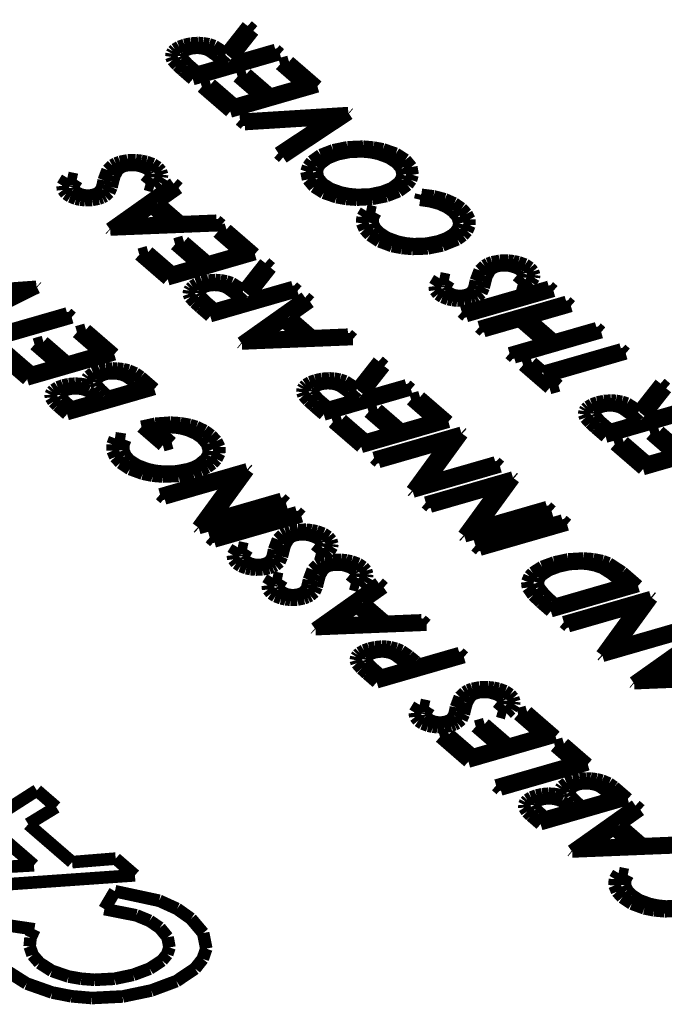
# Model space of a CAD drawing. Header units: inches. Extents: x -28 to 813, y -36 to 558.
# Tile 70 of 93: x 536 to 549, y 391 to 410. Entities that reach past the tile are written whole.
import ezdxf

# ---------------------------------------------------------------- set-up
doc = ezdxf.new("R2010")
doc.units = ezdxf.units.IN

# ---------------------------------------------------------------- blocks, each defined once
blk = doc.blocks.new('N2605-04170', base_point=(241.817, 273.081))
at = {"color": 3, "linetype": 'Continuous', "const_width": 0.25}
for points in [[(540.545, 409.949), (540.113, 409.4)], [(540.224, 409.304), (540.656, 409.853)], [(540.656, 409.853), (540.545, 409.949)], [(539.099, 409.482), (539.06, 409.443)], [(539.183, 409.533), (539.099, 409.482)], [(539.289, 409.572), (539.183, 409.533)], [(539.25, 409.421), (539.302, 409.463)], [(539.42, 409.6), (539.289, 409.572)], [(539.302, 409.463), (539.379, 409.494)], [(539.379, 409.494), (539.448, 409.509)], [(539.561, 409.61), (539.42, 409.6)], [(539.448, 409.509), (539.522, 409.515)], [(539.522, 409.515), (539.572, 409.514)], [(539.655, 409.605), (539.561, 409.61)], [(539.572, 409.514), (539.638, 409.508)], [(539.638, 409.508), (539.718, 409.488)], [(539.774, 409.584), (539.655, 409.605)], [(539.718, 409.488), (539.785, 409.458)], [(539.88, 409.549), (539.774, 409.584)], [(539.785, 409.458), (539.939, 409.349)], [(540.113, 409.4), (539.88, 409.549)], [(541.097, 409.471), (540.297, 409.241)], [(541.186, 409.394), (541.097, 409.471)], [(539.036, 409.4), (539.027, 409.335)], [(539.027, 409.335), (539.051, 409.27)], [(539.06, 409.443), (539.036, 409.4)], [(539.051, 409.27), (539.144, 409.167)], [(539.224, 409.346), (539.23, 409.39)], [(539.241, 409.303), (539.224, 409.346)], [(539.23, 409.39), (539.25, 409.421)], [(539.355, 409.185), (539.241, 409.303)], [(539.454, 408.894), (541.186, 409.394)], [(539.939, 409.349), (540.119, 409.189)], [(540.297, 409.241), (540.224, 409.304)], [(539.144, 409.167), (539.254, 409.067)], [(539.254, 409.067), (539.454, 408.894)], [(539.542, 409.023), (539.355, 409.185)], [(540.119, 409.189), (539.542, 409.023)], [(541.366, 409.238), (541.188, 409.187)], [(541.188, 409.187), (541.662, 408.776)], [(541.93, 408.75), (541.366, 409.238)], [(540.522, 408.995), (540.344, 408.943)], [(540.344, 408.943), (540.819, 408.533)], [(540.996, 408.584), (540.522, 408.995)], [(539.811, 408.79), (539.634, 408.738)], [(539.634, 408.738), (540.198, 408.25)], [(540.286, 408.379), (539.811, 408.79)], [(540.198, 408.25), (541.93, 408.75)], [(541.662, 408.776), (540.996, 408.584)], [(540.819, 408.533), (540.286, 408.379)], [(542.545, 408.217), (540.39, 408.083)], [(540.39, 408.083), (540.486, 408)], [(540.486, 408), (542.185, 408.105)], [(542.185, 408.105), (541.153, 407.423)], [(541.249, 407.339), (542.558, 408.206)], [(542.558, 408.206), (542.545, 408.217)], [(542.529, 407.537), (542.243, 407.478)], [(542.837, 407.55), (542.529, 407.537)], [(543.04, 407.533), (542.837, 407.55)], [(543.234, 407.497), (543.04, 407.533)], [(543.488, 407.409), (543.234, 407.497)], [(541.153, 407.423), (541.249, 407.339)], [(541.996, 407.383), (541.818, 407.255)], [(541.993, 407.217), (542.133, 407.322)], [(542.243, 407.478), (541.996, 407.383)], [(542.133, 407.322), (542.332, 407.4)], [(542.332, 407.4), (542.568, 407.448)], [(542.568, 407.448), (542.821, 407.457)], [(542.821, 407.457), (542.988, 407.442)], [(542.988, 407.442), (543.144, 407.409)], [(543.144, 407.409), (543.349, 407.334)], [(543.349, 407.334), (543.504, 407.233)], [(543.678, 407.287), (543.488, 407.409)], [(537.854, 407.177), (537.76, 407.085)], [(537.923, 407.216), (537.854, 407.177)], [(538.007, 407.247), (537.923, 407.216)], [(537.96, 407.089), (538.014, 407.134)], [(538.159, 407.277), (538.007, 407.247)], [(538.014, 407.134), (538.051, 407.153)], [(538.051, 407.153), (538.094, 407.169)], [(538.094, 407.169), (538.143, 407.18)], [(538.143, 407.18), (538.195, 407.187)], [(538.322, 407.28), (538.159, 407.277)], [(538.195, 407.187), (538.303, 407.187)], [(538.303, 407.187), (538.372, 407.178)], [(538.429, 407.268), (538.322, 407.28)], [(538.372, 407.178), (538.493, 407.139)], [(538.53, 407.248), (538.429, 407.268)], [(538.493, 407.139), (538.543, 407.114)], [(538.662, 407.2), (538.53, 407.248)], [(538.543, 407.114), (538.583, 407.084)], [(538.761, 407.135), (538.662, 407.2)], [(538.82, 407.067), (538.761, 407.135)], [(541.747, 407.157), (541.714, 407.054)], [(541.818, 407.255), (541.747, 407.157)], [(541.917, 407.053), (541.938, 407.137)], [(541.938, 407.137), (541.993, 407.217)], [(543.504, 407.233), (543.6, 407.117)], [(543.6, 407.117), (543.625, 406.992)], [(543.796, 407.145), (543.678, 407.287)], [(543.823, 406.991), (543.796, 407.145)], [(536.961, 406.93), (536.865, 406.773)], [(537.148, 406.891), (536.961, 406.93)], [(537.76, 407.085), (537.683, 406.882)], [(537.864, 406.853), (537.896, 406.972)], [(537.896, 406.972), (537.96, 407.089)], [(538.623, 406.944), (538.514, 406.81)], [(538.583, 407.084), (538.613, 407.051)], [(538.613, 407.051), (538.629, 407.016)], [(538.629, 407.016), (538.623, 406.944)], [(538.779, 406.85), (538.836, 406.944)], [(538.842, 406.994), (538.82, 407.067)], [(538.836, 406.944), (538.842, 406.994)], [(541.714, 407.054), (541.745, 406.899)], [(541.943, 406.927), (541.917, 407.053)], [(542.038, 406.81), (541.943, 406.927)], [(543.601, 406.909), (543.548, 406.83)], [(543.625, 406.992), (543.601, 406.909)], [(543.79, 406.889), (543.823, 406.991)], [(536.865, 406.773), (536.874, 406.691)], [(537.072, 406.745), (537.076, 406.775)], [(537.086, 406.699), (537.072, 406.745)], [(537.076, 406.775), (537.148, 406.891)], [(537.645, 406.716), (537.593, 406.646)], [(537.667, 406.799), (537.645, 406.716)], [(537.683, 406.882), (537.667, 406.799)], [(537.792, 406.643), (537.839, 406.747)], [(539.072, 406.815), (537.802, 405.915)], [(537.839, 406.747), (537.864, 406.853)], [(538.514, 406.81), (538.687, 406.762)], [(538.687, 406.762), (538.779, 406.85)], [(538.762, 406.442), (539.17, 406.73)], [(539.17, 406.73), (539.072, 406.815)], [(541.745, 406.899), (541.865, 406.755)], [(541.865, 406.755), (542.057, 406.634)], [(542.195, 406.71), (542.038, 406.81)], [(542.402, 406.637), (542.195, 406.71)], [(543.409, 406.725), (543.212, 406.648)], [(543.548, 406.83), (543.409, 406.725)], [(543.546, 406.665), (543.72, 406.792)], [(543.72, 406.792), (543.79, 406.889)], [(536.874, 406.691), (536.934, 406.615)], [(536.934, 406.615), (537.02, 406.559)], [(537.02, 406.559), (537.132, 406.516)], [(537.121, 406.658), (537.086, 406.699)], [(537.169, 406.625), (537.121, 406.658)], [(537.132, 406.516), (537.219, 406.497)], [(537.23, 406.598), (537.169, 406.625)], [(537.279, 406.586), (537.23, 406.598)], [(537.331, 406.579), (537.279, 406.586)], [(537.371, 406.578), (537.331, 406.579)], [(537.432, 406.582), (537.371, 406.578)], [(537.487, 406.594), (537.432, 406.582)], [(537.453, 406.492), (537.584, 406.518)], [(537.547, 406.617), (537.487, 406.594)], [(537.593, 406.646), (537.547, 406.617)], [(537.584, 406.518), (537.652, 406.542)], [(537.652, 406.542), (537.71, 406.571)], [(537.71, 406.571), (537.792, 406.643)], [(542.057, 406.634), (542.311, 406.547)], [(542.311, 406.547), (542.505, 406.512)], [(542.559, 406.606), (542.402, 406.637)], [(542.505, 406.512), (542.709, 406.497)], [(542.725, 406.591), (542.559, 406.606)], [(542.709, 406.497), (543.016, 406.512)], [(542.977, 406.6), (542.725, 406.591)], [(543.212, 406.648), (542.977, 406.6)], [(543.016, 406.512), (543.302, 406.57)], [(543.302, 406.57), (543.546, 406.665)], [(543.996, 406.593), (543.971, 406.495)], [(544.239, 406.563), (543.996, 406.593)], [(544.461, 406.505), (544.239, 406.563)], [(537.219, 406.497), (537.312, 406.488)], [(537.312, 406.488), (537.453, 406.492)], [(538.147, 406.006), (538.632, 406.35)], [(538.632, 406.35), (538.989, 406.04)], [(539.216, 406.049), (538.762, 406.442)], [(543.971, 406.495), (544.167, 406.467)], [(544.167, 406.467), (544.346, 406.419)], [(544.346, 406.419), (544.498, 406.351)], [(544.648, 406.422), (544.461, 406.505)], [(544.498, 406.351), (544.617, 406.269)], [(544.794, 406.321), (544.648, 406.422)], [(544.893, 406.216), (544.794, 406.321)], [(542.828, 406.156), (542.819, 406.031)], [(542.9, 406.276), (542.828, 406.156)], [(543.083, 406.238), (542.9, 406.276)], [(543.027, 406.035), (543.031, 406.139)], [(543.031, 406.139), (543.083, 406.238)], [(544.617, 406.269), (544.719, 406.151)], [(544.719, 406.151), (544.753, 406.023)], [(544.95, 406.104), (544.893, 406.216)], [(537.814, 405.904), (540.021, 405.993)], [(538.989, 406.04), (538.147, 406.006)], [(539.923, 406.078), (539.216, 406.049)], [(540.021, 405.993), (539.923, 406.078)], [(542.819, 406.031), (542.871, 405.908)], [(543.072, 405.934), (543.027, 406.035)], [(543.158, 405.84), (543.072, 405.934)], [(544.733, 405.938), (544.679, 405.856)], [(544.753, 406.023), (544.733, 405.938)], [(544.904, 405.876), (544.954, 405.989)], [(544.954, 405.989), (544.95, 406.104)], [(537.802, 405.915), (537.814, 405.904)], [(540.123, 405.904), (539.946, 405.853)], [(539.946, 405.853), (540.42, 405.442)], [(540.687, 405.416), (540.123, 405.904)], [(542.871, 405.908), (542.974, 405.794)], [(542.974, 405.794), (543.162, 405.669)], [(543.313, 405.739), (543.158, 405.84)], [(543.519, 405.663), (543.313, 405.739)], [(544.618, 405.799), (544.492, 405.726)], [(544.679, 405.856), (544.618, 405.799)], [(544.712, 405.709), (544.823, 405.788)], [(544.823, 405.788), (544.904, 405.876)], [(539.279, 405.66), (539.102, 405.609)], [(539.102, 405.609), (539.576, 405.198)], [(539.754, 405.25), (539.279, 405.66)], [(543.162, 405.669), (543.413, 405.576)], [(543.413, 405.576), (543.607, 405.538)], [(543.676, 405.629), (543.519, 405.663)], [(543.607, 405.538), (543.812, 405.518)], [(543.843, 405.612), (543.676, 405.629)], [(544.098, 405.621), (543.843, 405.612)], [(544.335, 405.669), (544.098, 405.621)], [(544.123, 405.529), (544.413, 405.588)], [(544.492, 405.726), (544.335, 405.669)], [(544.413, 405.588), (544.712, 405.709)], [(538.569, 405.455), (538.391, 405.404)], [(538.391, 405.404), (538.955, 404.916)], [(539.043, 405.045), (538.569, 405.455)], [(538.955, 404.916), (540.687, 405.416)], [(540.42, 405.442), (539.754, 405.25)], [(543.812, 405.518), (544.123, 405.529)], [(539.576, 405.198), (539.043, 405.045)], [(540.893, 405.238), (540.461, 404.689)], [(540.571, 404.593), (541.004, 405.142)], [(541.004, 405.142), (540.893, 405.238)], [(545.251, 405.182), (545.157, 405.09)], [(545.32, 405.221), (545.251, 405.182)], [(545.403, 405.252), (545.32, 405.221)], [(545.555, 405.282), (545.403, 405.252)], [(545.41, 405.139), (545.447, 405.158)], [(545.447, 405.158), (545.49, 405.174)], [(545.49, 405.174), (545.539, 405.185)], [(545.539, 405.185), (545.591, 405.192)], [(545.718, 405.285), (545.555, 405.282)], [(545.591, 405.192), (545.699, 405.192)], [(545.699, 405.192), (545.768, 405.183)], [(545.825, 405.273), (545.718, 405.285)], [(545.768, 405.183), (545.889, 405.144)], [(545.926, 405.253), (545.825, 405.273)], [(545.889, 405.144), (545.939, 405.118)], [(546.058, 405.205), (545.926, 405.253)], [(546.157, 405.14), (546.058, 405.205)], [(546.216, 405.072), (546.157, 405.14)], [(545.157, 405.09), (545.08, 404.887)], [(545.26, 404.858), (545.292, 404.977)], [(545.292, 404.977), (545.356, 405.093)], [(545.356, 405.093), (545.41, 405.139)], [(546.019, 404.949), (545.911, 404.815)], [(545.939, 405.118), (545.98, 405.089)], [(545.98, 405.089), (546.01, 405.056)], [(546.01, 405.056), (546.025, 405.02)], [(546.025, 405.02), (546.019, 404.949)], [(546.176, 404.855), (546.232, 404.949)], [(546.238, 404.999), (546.216, 405.072)], [(546.232, 404.949), (546.238, 404.999)], [(536.346, 404.765), (534.716, 404.647)], [(534.892, 404.024), (536.358, 404.754)], [(536.358, 404.754), (536.346, 404.765)], [(539.446, 404.771), (539.407, 404.732)], [(539.53, 404.822), (539.446, 404.771)], [(539.637, 404.861), (539.53, 404.822)], [(539.597, 404.71), (539.65, 404.752)], [(539.767, 404.889), (539.637, 404.861)], [(539.65, 404.752), (539.726, 404.783)], [(539.726, 404.783), (539.795, 404.798)], [(539.908, 404.899), (539.767, 404.889)], [(539.795, 404.798), (539.869, 404.804)], [(539.869, 404.804), (539.92, 404.803)], [(540.002, 404.894), (539.908, 404.899)], [(539.92, 404.803), (539.985, 404.797)], [(539.985, 404.797), (540.065, 404.777)], [(540.122, 404.873), (540.002, 404.894)], [(540.065, 404.777), (540.133, 404.747)], [(540.227, 404.838), (540.122, 404.873)], [(540.461, 404.689), (540.227, 404.838)], [(541.444, 404.76), (540.644, 404.53)], [(541.534, 404.683), (541.444, 404.76)], [(544.357, 404.935), (544.261, 404.778)], [(544.261, 404.778), (544.271, 404.696)], [(544.545, 404.896), (544.357, 404.935)], [(544.468, 404.749), (544.472, 404.78)], [(544.482, 404.704), (544.468, 404.749)], [(544.472, 404.78), (544.545, 404.896)], [(546.532, 404.764), (544.8, 404.264)], [(545.063, 404.803), (545.042, 404.72)], [(545.08, 404.887), (545.063, 404.803)], [(545.189, 404.648), (545.235, 404.752)], [(545.235, 404.752), (545.26, 404.858)], [(545.911, 404.815), (546.083, 404.767)], [(546.083, 404.767), (546.176, 404.855)], [(546.622, 404.686), (546.532, 404.764)], [(539.383, 404.689), (539.374, 404.624)], [(539.374, 404.624), (539.398, 404.559)], [(539.407, 404.732), (539.383, 404.689)], [(539.398, 404.559), (539.491, 404.456)], [(539.571, 404.635), (539.577, 404.679)], [(539.589, 404.592), (539.571, 404.635)], [(539.577, 404.679), (539.597, 404.71)], [(539.702, 404.474), (539.589, 404.592)], [(539.802, 404.183), (541.534, 404.683)], [(540.133, 404.747), (540.286, 404.638)], [(540.286, 404.638), (540.467, 404.478)], [(540.644, 404.53), (540.571, 404.593)], [(544.271, 404.696), (544.33, 404.62)], [(544.33, 404.62), (544.416, 404.563)], [(544.416, 404.563), (544.529, 404.521)], [(544.518, 404.662), (544.482, 404.704)], [(544.565, 404.63), (544.518, 404.662)], [(544.627, 404.603), (544.565, 404.63)], [(544.675, 404.591), (544.627, 404.603)], [(544.727, 404.584), (544.675, 404.591)], [(544.768, 404.582), (544.727, 404.584)], [(544.828, 404.587), (544.768, 404.582)], [(544.884, 404.599), (544.828, 404.587)], [(544.943, 404.621), (544.884, 404.599)], [(544.89, 404.186), (546.622, 404.686)], [(544.989, 404.651), (544.943, 404.621)], [(545.042, 404.72), (544.989, 404.651)], [(545.048, 404.547), (545.106, 404.576)], [(545.106, 404.576), (545.189, 404.648)], [(539.491, 404.456), (539.601, 404.356)], [(539.889, 404.312), (539.702, 404.474)], [(540.467, 404.478), (539.889, 404.312)], [(541.687, 404.55), (540.417, 403.65)], [(541.378, 404.177), (541.785, 404.465)], [(541.785, 404.465), (541.687, 404.55)], [(544.529, 404.521), (544.615, 404.502)], [(544.615, 404.502), (544.708, 404.492)], [(544.708, 404.492), (544.849, 404.497)], [(544.849, 404.497), (544.981, 404.523)], [(544.981, 404.523), (545.048, 404.547)], [(546.879, 404.464), (545.147, 403.964)], [(546.125, 404.143), (546.968, 404.386)], [(546.968, 404.386), (546.879, 404.464)], [(536.958, 404.235), (535.403, 403.787)], [(537.047, 404.158), (536.958, 404.235)], [(539.601, 404.356), (539.802, 404.183)], [(541.831, 403.784), (541.378, 404.177)], [(544.8, 404.264), (544.89, 404.186)], [(535.493, 403.709), (537.047, 404.158)], [(540.762, 403.741), (541.247, 404.085)], [(541.247, 404.085), (541.605, 403.775)], [(545.236, 403.886), (545.947, 404.091)], [(545.947, 404.091), (546.46, 403.647)], [(546.637, 403.699), (546.125, 404.143)], [(537.33, 403.913), (537.152, 403.862)], [(537.152, 403.862), (537.626, 403.451)], [(537.894, 403.425), (537.33, 403.913)], [(541.605, 403.775), (540.762, 403.741)], [(542.538, 403.813), (541.831, 403.784)], [(542.636, 403.728), (542.538, 403.813)], [(545.147, 403.964), (545.236, 403.886)], [(545.839, 403.365), (547.571, 403.865)], [(547.481, 403.942), (546.637, 403.699)], [(547.571, 403.865), (547.481, 403.942)], [(536.486, 403.67), (536.308, 403.618)], [(536.308, 403.618), (536.782, 403.208)], [(536.96, 403.259), (536.486, 403.67)], [(540.417, 403.65), (540.43, 403.639)], [(540.43, 403.639), (542.636, 403.728)], [(546.46, 403.647), (545.749, 403.442)], [(535.597, 403.413), (536.162, 402.925)], [(536.25, 403.054), (535.775, 403.465)], [(536.162, 402.925), (537.894, 403.425)], [(537.626, 403.451), (536.96, 403.259)], [(545.749, 403.442), (545.839, 403.365)], [(547.968, 403.52), (546.414, 403.072)], [(546.504, 402.994), (548.058, 403.443)], [(548.058, 403.443), (547.968, 403.52)], [(536.782, 403.208), (536.25, 403.054)], [(543.149, 403.284), (542.717, 402.735)], [(542.828, 402.639), (543.26, 403.188)], [(543.26, 403.188), (543.149, 403.284)], [(546.196, 403.26), (546.018, 403.209)], [(546.018, 403.209), (546.544, 402.754)], [(546.414, 403.072), (546.196, 403.26)], [(537.473, 403.052), (537.38, 402.98)], [(537.607, 403.105), (537.473, 403.052)], [(537.564, 402.957), (537.62, 402.997)], [(537.73, 403.132), (537.607, 403.105)], [(537.62, 402.997), (537.697, 403.027)], [(537.697, 403.027), (537.745, 403.039)], [(537.863, 403.143), (537.73, 403.132)], [(537.745, 403.039), (537.796, 403.046)], [(537.796, 403.046), (537.902, 403.047)], [(537.952, 403.14), (537.863, 403.143)], [(537.902, 403.047), (537.972, 403.039)], [(538.069, 403.127), (537.952, 403.14)], [(537.972, 403.039), (538.057, 403.019)], [(538.057, 403.019), (538.13, 402.989)], [(538.177, 403.101), (538.069, 403.127)], [(538.13, 402.989), (538.293, 402.873)], [(538.314, 403.043), (538.177, 403.101)], [(538.418, 402.971), (538.314, 403.043)], [(546.722, 402.805), (546.504, 402.994)], [(536.873, 402.804), (536.77, 402.766)], [(536.989, 402.83), (536.873, 402.804)], [(537.114, 402.84), (536.989, 402.83)], [(537.239, 402.834), (537.114, 402.84)], [(537.357, 402.811), (537.239, 402.834)], [(537.354, 402.939), (537.343, 402.875)], [(537.343, 402.875), (537.357, 402.811)], [(537.38, 402.98), (537.354, 402.939)], [(537.528, 402.861), (537.541, 402.926)], [(537.551, 402.796), (537.528, 402.861)], [(537.541, 402.926), (537.564, 402.957)], [(537.627, 402.711), (537.551, 402.796)], [(538.293, 402.873), (538.421, 402.763)], [(538.689, 402.736), (538.418, 402.971)], [(541.702, 402.817), (541.664, 402.778)], [(541.786, 402.868), (541.702, 402.817)], [(541.893, 402.906), (541.786, 402.868)], [(541.854, 402.756), (541.906, 402.798)], [(542.023, 402.935), (541.893, 402.906)], [(541.906, 402.798), (541.982, 402.829)], [(541.982, 402.829), (542.051, 402.844)], [(542.164, 402.945), (542.023, 402.935)], [(542.051, 402.844), (542.126, 402.85)], [(542.126, 402.85), (542.176, 402.849)], [(542.259, 402.94), (542.164, 402.945)], [(542.176, 402.849), (542.242, 402.842)], [(542.242, 402.842), (542.321, 402.823)], [(542.378, 402.919), (542.259, 402.94)], [(542.321, 402.823), (542.389, 402.793)], [(542.484, 402.884), (542.378, 402.919)], [(542.389, 402.793), (542.543, 402.684)], [(542.717, 402.735), (542.484, 402.884)], [(543.7, 402.806), (542.901, 402.576)], [(543.79, 402.729), (543.7, 402.806)], [(546.544, 402.754), (546.722, 402.805)], [(548.75, 402.843), (548.318, 402.294)], [(548.861, 402.747), (548.75, 402.843)], [(536.654, 402.676), (536.629, 402.621)], [(536.629, 402.621), (536.633, 402.564)], [(536.691, 402.715), (536.654, 402.676)], [(536.77, 402.766), (536.691, 402.715)], [(536.827, 402.607), (536.835, 402.644)], [(536.859, 402.536), (536.827, 402.607)], [(536.835, 402.644), (536.853, 402.669)], [(536.853, 402.669), (536.874, 402.687)], [(536.874, 402.687), (536.915, 402.71)], [(536.915, 402.71), (536.966, 402.728)], [(536.956, 402.236), (538.689, 402.736)], [(536.966, 402.728), (537.012, 402.739)], [(537.012, 402.739), (537.062, 402.746)], [(537.062, 402.746), (537.164, 402.747)], [(537.164, 402.747), (537.231, 402.74)], [(537.231, 402.74), (537.313, 402.72)], [(537.313, 402.72), (537.382, 402.69)], [(537.382, 402.69), (537.539, 402.578)], [(537.718, 402.628), (537.627, 402.711)], [(537.777, 402.577), (537.718, 402.628)], [(538.421, 402.763), (537.777, 402.577)], [(541.639, 402.735), (541.631, 402.67)], [(541.631, 402.67), (541.655, 402.605)], [(541.664, 402.778), (541.639, 402.735)], [(541.655, 402.605), (541.748, 402.501)], [(541.828, 402.681), (541.834, 402.725)], [(541.845, 402.638), (541.828, 402.681)], [(541.834, 402.725), (541.854, 402.756)], [(541.958, 402.52), (541.845, 402.638)], [(542.058, 402.229), (543.79, 402.729)], [(542.543, 402.684), (542.723, 402.524)], [(542.901, 402.576), (542.828, 402.639)], [(548.429, 402.198), (548.861, 402.747)], [(536.633, 402.564), (536.684, 402.482)], [(536.684, 402.482), (536.761, 402.405)], [(536.761, 402.405), (536.956, 402.236)], [(536.923, 402.471), (536.859, 402.536)], [(537.044, 402.365), (536.923, 402.471)], [(537.6, 402.526), (537.044, 402.365)], [(537.539, 402.578), (537.6, 402.526)], [(541.748, 402.501), (541.858, 402.402)], [(541.858, 402.402), (542.058, 402.229)], [(542.146, 402.358), (541.958, 402.52)], [(542.723, 402.524), (542.146, 402.358)], [(543.969, 402.573), (543.792, 402.522)], [(543.792, 402.522), (544.266, 402.111)], [(544.534, 402.085), (543.969, 402.573)], [(547.388, 402.427), (547.304, 402.376)], [(547.494, 402.466), (547.388, 402.427)], [(547.625, 402.494), (547.494, 402.466)], [(547.584, 402.388), (547.653, 402.403)], [(547.766, 402.504), (547.625, 402.494)], [(547.653, 402.403), (547.727, 402.409)], [(547.727, 402.409), (547.777, 402.409)], [(547.86, 402.499), (547.766, 402.504)], [(547.777, 402.409), (547.843, 402.402)], [(547.843, 402.402), (547.923, 402.382)], [(547.98, 402.478), (547.86, 402.499)], [(548.085, 402.443), (547.98, 402.478)], [(548.318, 402.294), (548.085, 402.443)], [(543.126, 402.33), (542.948, 402.278)], [(542.948, 402.278), (543.422, 401.868)], [(543.6, 401.919), (543.126, 402.33)], [(547.241, 402.295), (547.232, 402.229)], [(547.232, 402.229), (547.256, 402.164)], [(547.265, 402.337), (547.241, 402.295)], [(547.304, 402.376), (547.265, 402.337)], [(547.429, 402.24), (547.435, 402.284)], [(547.446, 402.198), (547.429, 402.24)], [(547.435, 402.284), (547.455, 402.315)], [(547.455, 402.315), (547.507, 402.357)], [(547.507, 402.357), (547.584, 402.388)], [(547.659, 401.788), (549.391, 402.288)], [(547.923, 402.382), (547.991, 402.353)], [(547.991, 402.353), (548.144, 402.243)], [(548.144, 402.243), (548.325, 402.084)], [(549.302, 402.366), (548.502, 402.135)], [(538.71, 402.043), (538.434, 401.982)], [(539.007, 402.065), (538.71, 402.043)], [(539.207, 402.053), (539.007, 402.065)], [(539.396, 402.019), (539.207, 402.053)], [(539.524, 401.98), (539.396, 402.019)], [(542.415, 402.124), (542.237, 402.073)], [(542.237, 402.073), (542.802, 401.585)], [(542.889, 401.714), (542.415, 402.124)], [(542.802, 401.585), (544.534, 402.085)], [(544.266, 402.111), (543.6, 401.919)], [(547.256, 402.164), (547.349, 402.061)], [(547.349, 402.061), (547.459, 401.961)], [(547.56, 402.079), (547.446, 402.198)], [(547.747, 401.917), (547.56, 402.079)], [(548.325, 402.084), (547.747, 401.917)], [(548.502, 402.135), (548.429, 402.198)], [(538.434, 401.982), (538.858, 401.616)], [(538.702, 401.956), (538.902, 401.98)], [(539.035, 401.667), (538.702, 401.956)], [(538.902, 401.98), (539.107, 401.972)], [(539.107, 401.972), (539.237, 401.95)], [(539.237, 401.95), (539.358, 401.917)], [(539.358, 401.917), (539.513, 401.849)], [(539.513, 401.849), (539.633, 401.765)], [(539.689, 401.902), (539.524, 401.98)], [(539.818, 401.809), (539.689, 401.902)], [(543.422, 401.868), (542.889, 401.714)], [(544.79, 401.863), (543.058, 401.363)], [(544.109, 400.882), (544.81, 401.845)], [(544.81, 401.845), (544.79, 401.863)], [(547.459, 401.961), (547.659, 401.788)], [(548.727, 401.889), (548.549, 401.838)], [(548.549, 401.838), (549.024, 401.427)], [(549.201, 401.478), (548.727, 401.889)], [(537.86, 401.632), (537.859, 401.506)], [(537.906, 401.755), (537.86, 401.632)], [(538.109, 401.725), (537.906, 401.755)], [(538.073, 401.622), (538.109, 401.725)], [(538.073, 401.517), (538.073, 401.622)], [(538.858, 401.616), (539.035, 401.667)], [(539.633, 401.765), (539.737, 401.643)], [(539.737, 401.643), (539.774, 401.512)], [(539.922, 401.699), (539.818, 401.809)], [(539.98, 401.58), (539.922, 401.699)], [(543.148, 401.285), (544.511, 401.678)], [(544.511, 401.678), (543.808, 400.713)], [(548.016, 401.684), (547.839, 401.632)], [(547.839, 401.632), (548.403, 401.144)], [(548.491, 401.273), (548.016, 401.684)], [(548.403, 401.144), (550.135, 401.644)], [(537.859, 401.506), (537.912, 401.383)], [(538.114, 401.413), (538.073, 401.517)], [(539.759, 401.423), (539.708, 401.339)], [(539.774, 401.512), (539.759, 401.423)], [(539.924, 401.34), (539.981, 401.458)], [(539.981, 401.458), (539.98, 401.58)], [(549.024, 401.427), (548.491, 401.273)], [(537.912, 401.383), (538.015, 401.268)], [(538.015, 401.268), (538.205, 401.143)], [(538.196, 401.317), (538.114, 401.413)], [(538.351, 401.217), (538.196, 401.317)], [(539.569, 401.225), (539.475, 401.179)], [(539.708, 401.339), (539.569, 401.225)], [(539.743, 401.181), (539.848, 401.256)], [(539.848, 401.256), (539.924, 401.34)], [(543.058, 401.363), (543.148, 401.285)], [(545.469, 401.274), (544.109, 400.882)], [(545.559, 401.196), (545.469, 401.274)], [(538.205, 401.143), (538.458, 401.051)], [(538.555, 401.141), (538.351, 401.217)], [(538.458, 401.051), (538.653, 401.012)], [(538.71, 401.107), (538.555, 401.141)], [(538.876, 401.09), (538.71, 401.107)], [(540.535, 401.138), (538.803, 400.638)], [(539.129, 401.096), (538.876, 401.09)], [(539.366, 401.141), (539.129, 401.096)], [(539.172, 401.007), (539.463, 401.065)], [(539.475, 401.179), (539.366, 401.141)], [(539.463, 401.065), (539.613, 401.117)], [(539.613, 401.117), (539.743, 401.181)], [(539.854, 400.156), (540.555, 401.12)], [(540.555, 401.12), (540.535, 401.138)], [(543.827, 400.696), (545.559, 401.196)], [(538.653, 401.012), (538.859, 400.994)], [(538.859, 400.994), (539.172, 401.007)], [(538.892, 400.56), (540.256, 400.953)], [(540.256, 400.953), (539.553, 399.988)], [(545.816, 400.974), (544.084, 400.474)], [(545.135, 399.993), (545.836, 400.957)], [(545.836, 400.957), (545.816, 400.974)], [(543.808, 400.713), (543.827, 400.696)], [(544.173, 400.397), (545.537, 400.79)], [(545.537, 400.79), (544.834, 399.825)], [(538.803, 400.638), (538.892, 400.56)], [(539.572, 399.971), (541.304, 400.471)], [(541.214, 400.549), (539.854, 400.156)], [(541.304, 400.471), (541.214, 400.549)], [(544.084, 400.474), (544.173, 400.397)], [(541.522, 400.283), (539.79, 399.783)], [(541.612, 400.205), (541.522, 400.283)], [(544.853, 399.808), (546.585, 400.308)], [(546.495, 400.386), (545.135, 399.993)], [(546.585, 400.308), (546.495, 400.386)], [(539.88, 399.705), (541.612, 400.205)], [(546.803, 400.119), (545.071, 399.619)], [(546.893, 400.042), (546.803, 400.119)], [(539.553, 399.988), (539.572, 399.971)], [(541.309, 399.874), (541.24, 399.835)], [(541.392, 399.905), (541.309, 399.874)], [(541.545, 399.934), (541.392, 399.905)], [(541.708, 399.937), (541.545, 399.934)], [(541.814, 399.926), (541.708, 399.937)], [(541.916, 399.906), (541.814, 399.926)], [(542.048, 399.858), (541.916, 399.906)], [(542.147, 399.793), (542.048, 399.858)], [(545.16, 399.542), (546.893, 400.042)], [(539.79, 399.783), (539.88, 399.705)], [(541.146, 399.743), (541.069, 399.539)], [(541.24, 399.835), (541.146, 399.743)], [(541.282, 399.63), (541.346, 399.746)], [(541.346, 399.746), (541.4, 399.792)], [(541.4, 399.792), (541.436, 399.811)], [(541.436, 399.811), (541.48, 399.826)], [(541.48, 399.826), (541.529, 399.838)], [(541.529, 399.838), (541.581, 399.845)], [(541.581, 399.845), (541.688, 399.845)], [(541.688, 399.845), (541.758, 399.835)], [(541.758, 399.835), (541.879, 399.797)], [(541.879, 399.797), (541.929, 399.771)], [(541.929, 399.771), (541.969, 399.741)], [(541.969, 399.741), (541.999, 399.709)], [(541.999, 399.709), (542.015, 399.673)], [(542.015, 399.673), (542.008, 399.601)], [(542.205, 399.725), (542.147, 399.793)], [(542.227, 399.651), (542.205, 399.725)], [(544.834, 399.825), (544.853, 399.808)], [(540.346, 399.588), (540.25, 399.431)], [(540.534, 399.548), (540.346, 399.588)], [(540.462, 399.432), (540.534, 399.548)], [(541.069, 399.539), (541.053, 399.456)], [(541.224, 399.404), (541.25, 399.51)], [(541.25, 399.51), (541.282, 399.63)], [(542.008, 399.601), (541.9, 399.468)], [(541.9, 399.468), (542.072, 399.42)], [(542.072, 399.42), (542.165, 399.507)], [(542.165, 399.507), (542.221, 399.602)], [(542.221, 399.602), (542.227, 399.651)], [(545.071, 399.619), (545.16, 399.542)], [(540.25, 399.431), (540.26, 399.349)], [(540.26, 399.349), (540.32, 399.273)], [(540.32, 399.273), (540.405, 399.216)], [(540.458, 399.402), (540.462, 399.432)], [(540.471, 399.357), (540.458, 399.402)], [(540.507, 399.315), (540.471, 399.357)], [(540.554, 399.282), (540.507, 399.315)], [(540.616, 399.256), (540.554, 399.282)], [(540.932, 399.274), (540.873, 399.252)], [(540.979, 399.303), (540.932, 399.274)], [(541.031, 399.373), (540.979, 399.303)], [(541.053, 399.456), (541.031, 399.373)], [(541.096, 399.229), (541.178, 399.3)], [(541.178, 399.3), (541.224, 399.404)], [(542.001, 399.274), (541.932, 399.236)], [(542.085, 399.305), (542.001, 399.274)], [(542.237, 399.335), (542.085, 399.305)], [(542.4, 399.338), (542.237, 399.335)], [(542.507, 399.327), (542.4, 399.338)], [(542.608, 399.306), (542.507, 399.327)], [(542.74, 399.258), (542.608, 399.306)], [(546.638, 399.287), (546.396, 399.198)], [(546.915, 399.347), (546.638, 399.287)], [(547.213, 399.365), (546.915, 399.347)], [(546.94, 399.256), (547.17, 399.269)], [(547.17, 399.269), (547.286, 399.262)], [(547.412, 399.35), (547.213, 399.365)], [(547.597, 399.312), (547.412, 399.35)], [(547.719, 399.268), (547.597, 399.312)], [(540.405, 399.216), (540.518, 399.173)], [(540.518, 399.173), (540.605, 399.154)], [(540.605, 399.154), (540.697, 399.145)], [(540.664, 399.244), (540.616, 399.256)], [(540.717, 399.237), (540.664, 399.244)], [(540.697, 399.145), (540.839, 399.15)], [(540.757, 399.235), (540.717, 399.237)], [(540.817, 399.24), (540.757, 399.235)], [(540.873, 399.252), (540.817, 399.24)], [(540.839, 399.15), (540.97, 399.176)], [(540.97, 399.176), (541.038, 399.2)], [(541.038, 399.2), (541.096, 399.229)], [(541.838, 399.143), (541.761, 398.94)], [(541.932, 399.236), (541.838, 399.143)], [(541.974, 399.03), (542.038, 399.147)], [(542.038, 399.147), (542.092, 399.192)], [(542.092, 399.192), (542.129, 399.211)], [(542.129, 399.211), (542.172, 399.227)], [(542.172, 399.227), (542.221, 399.238)], [(542.221, 399.238), (542.273, 399.245)], [(542.273, 399.245), (542.381, 399.245)], [(542.381, 399.245), (542.45, 399.236)], [(542.45, 399.236), (542.571, 399.198)], [(542.571, 399.198), (542.621, 399.172)], [(542.621, 399.172), (542.661, 399.142)], [(542.661, 399.142), (542.691, 399.109)], [(542.691, 399.109), (542.707, 399.074)], [(542.707, 399.074), (542.701, 399.002)], [(542.839, 399.193), (542.74, 399.258)], [(542.898, 399.125), (542.839, 399.193)], [(542.92, 399.052), (542.898, 399.125)], [(546.211, 399.08), (546.148, 399.011)], [(546.396, 399.198), (546.211, 399.08)], [(546.382, 399.034), (546.528, 399.135)], [(546.528, 399.135), (546.728, 399.209)], [(546.728, 399.209), (546.94, 399.256)], [(547.286, 399.262), (547.449, 399.231)], [(547.449, 399.231), (547.591, 399.181)], [(547.591, 399.181), (547.77, 399.069)], [(547.993, 399.089), (547.719, 399.268)], [(548.303, 398.82), (547.993, 399.089)], [(541.039, 398.988), (540.943, 398.831)], [(541.226, 398.949), (541.039, 398.988)], [(541.154, 398.833), (541.226, 398.949)], [(541.761, 398.94), (541.745, 398.857)], [(541.917, 398.805), (541.942, 398.911)], [(541.942, 398.911), (541.974, 399.03)], [(542.701, 399.002), (542.592, 398.868)], [(542.765, 398.821), (542.857, 398.908)], [(542.857, 398.908), (542.914, 399.003)], [(542.914, 399.003), (542.92, 399.052)], [(546.148, 399.011), (546.101, 398.901)], [(546.101, 398.901), (546.114, 398.788)], [(546.308, 398.883), (546.336, 398.976)], [(546.33, 398.79), (546.308, 398.883)], [(546.336, 398.976), (546.382, 399.034)], [(547.77, 399.069), (547.921, 398.946)], [(547.921, 398.946), (548.035, 398.847)], [(540.943, 398.831), (540.952, 398.75)], [(540.952, 398.75), (541.012, 398.673)], [(541.15, 398.803), (541.154, 398.833)], [(541.164, 398.758), (541.15, 398.803)], [(541.199, 398.716), (541.164, 398.758)], [(541.247, 398.683), (541.199, 398.716)], [(541.308, 398.657), (541.247, 398.683)], [(541.671, 398.704), (541.625, 398.675)], [(541.723, 398.774), (541.671, 398.704)], [(541.745, 398.857), (541.723, 398.774)], [(541.788, 398.63), (541.87, 398.701)], [(541.87, 398.701), (541.917, 398.805)], [(543.15, 398.873), (541.88, 397.973)], [(542.592, 398.868), (542.765, 398.821)], [(542.84, 398.5), (543.248, 398.788)], [(543.248, 398.788), (543.15, 398.873)], [(546.114, 398.788), (546.219, 398.637)], [(546.442, 398.647), (546.33, 398.79)], [(546.571, 398.32), (548.303, 398.82)], [(548.035, 398.847), (546.659, 398.449)], [(541.012, 398.673), (541.098, 398.617)], [(541.098, 398.617), (541.21, 398.574)], [(541.21, 398.574), (541.297, 398.555)], [(541.297, 398.555), (541.39, 398.546)], [(541.357, 398.644), (541.308, 398.657)], [(541.409, 398.637), (541.357, 398.644)], [(541.39, 398.546), (541.531, 398.55)], [(541.449, 398.636), (541.409, 398.637)], [(541.51, 398.64), (541.449, 398.636)], [(541.565, 398.652), (541.51, 398.64)], [(541.531, 398.55), (541.662, 398.576)], [(541.625, 398.675), (541.565, 398.652)], [(541.662, 398.576), (541.73, 398.6)], [(541.73, 398.6), (541.788, 398.63)], [(543.294, 398.107), (542.84, 398.5)], [(546.219, 398.637), (546.369, 398.495)], [(546.369, 398.495), (546.571, 398.32)], [(546.588, 398.51), (546.442, 398.647)], [(546.659, 398.449), (546.588, 398.51)], [(548.559, 398.598), (546.827, 398.098)], [(547.879, 397.617), (548.58, 398.581)], [(548.58, 398.581), (548.559, 398.598)], [(542.225, 398.064), (542.71, 398.408)], [(542.71, 398.408), (543.067, 398.098)], [(546.917, 398.021), (548.28, 398.414)], [(548.28, 398.414), (547.578, 397.448)], [(543.067, 398.098), (542.225, 398.064)], [(544.001, 398.136), (543.294, 398.107)], [(544.099, 398.051), (544.001, 398.136)], [(546.827, 398.098), (546.917, 398.021)], [(541.88, 397.973), (541.892, 397.962)], [(541.892, 397.962), (544.099, 398.051)], [(547.596, 397.432), (549.328, 397.932)], [(549.239, 398.01), (547.879, 397.617)], [(549.482, 397.799), (548.212, 396.899)], [(542.855, 397.537), (542.77, 397.488)], [(542.96, 397.574), (542.855, 397.537)], [(543.079, 397.601), (542.96, 397.574)], [(543.05, 397.497), (543.142, 397.515)], [(543.209, 397.614), (543.079, 397.601)], [(543.142, 397.515), (543.241, 397.518)], [(543.296, 397.611), (543.209, 397.614)], [(543.241, 397.518), (543.306, 397.511)], [(543.381, 397.601), (543.296, 397.611)], [(543.306, 397.511), (543.385, 397.492)], [(543.499, 397.571), (543.381, 397.601)], [(543.599, 397.528), (543.499, 397.571)], [(543.749, 397.425), (543.599, 397.528)], [(542.704, 397.409), (542.692, 397.345)], [(542.692, 397.345), (542.712, 397.282)], [(542.73, 397.45), (542.704, 397.409)], [(542.77, 397.488), (542.73, 397.45)], [(542.891, 397.353), (542.899, 397.396)], [(542.905, 397.311), (542.891, 397.353)], [(542.899, 397.396), (542.921, 397.426)], [(542.921, 397.426), (542.974, 397.466)], [(542.974, 397.466), (543.05, 397.497)], [(543.11, 396.907), (544.842, 397.407)], [(543.385, 397.492), (543.453, 397.464)], [(543.453, 397.464), (543.604, 397.355)], [(543.604, 397.355), (543.776, 397.203)], [(543.882, 397.316), (543.749, 397.425)], [(543.953, 397.254), (543.882, 397.316)], [(544.753, 397.485), (543.953, 397.254)], [(544.842, 397.407), (544.753, 397.485)], [(547.578, 397.448), (547.596, 397.432)], [(548.557, 396.99), (549.042, 397.334)], [(542.712, 397.282), (542.804, 397.177)], [(542.804, 397.177), (542.914, 397.077)], [(543.015, 397.194), (542.905, 397.311)], [(543.198, 397.036), (543.015, 397.194)], [(543.776, 397.203), (543.198, 397.036)], [(542.914, 397.077), (543.11, 396.907)], [(548.225, 396.888), (550.431, 396.977)], [(549.4, 397.024), (548.557, 396.99)], [(544.924, 396.743), (544.856, 396.704)], [(545.008, 396.774), (544.924, 396.743)], [(545.16, 396.803), (545.008, 396.774)], [(545.323, 396.806), (545.16, 396.803)], [(545.43, 396.795), (545.323, 396.806)], [(545.531, 396.775), (545.43, 396.795)], [(545.663, 396.727), (545.531, 396.775)], [(545.762, 396.662), (545.663, 396.727)], [(548.212, 396.899), (548.225, 396.888)], [(544.761, 396.612), (544.684, 396.408)], [(544.856, 396.704), (544.761, 396.612)], [(544.897, 396.499), (544.961, 396.615)], [(544.961, 396.615), (545.015, 396.661)], [(545.015, 396.661), (545.052, 396.68)], [(545.052, 396.68), (545.095, 396.695)], [(545.095, 396.695), (545.144, 396.707)], [(545.144, 396.707), (545.196, 396.714)], [(545.196, 396.714), (545.304, 396.714)], [(545.304, 396.714), (545.373, 396.704)], [(545.373, 396.704), (545.494, 396.666)], [(545.494, 396.666), (545.544, 396.64)], [(545.544, 396.64), (545.585, 396.61)], [(545.585, 396.61), (545.614, 396.577)], [(545.614, 396.577), (545.63, 396.542)], [(545.63, 396.542), (545.624, 396.47)], [(545.821, 396.594), (545.762, 396.662)], [(545.843, 396.52), (545.821, 396.594)], [(543.962, 396.457), (543.866, 396.3)], [(544.149, 396.417), (543.962, 396.457)], [(544.077, 396.301), (544.149, 396.417)], [(544.684, 396.408), (544.668, 396.325)], [(544.84, 396.273), (544.865, 396.379)], [(544.865, 396.379), (544.897, 396.499)], [(545.624, 396.47), (545.515, 396.337)], [(545.515, 396.337), (545.688, 396.289)], [(545.688, 396.289), (545.78, 396.376)], [(545.78, 396.376), (545.837, 396.471)], [(545.837, 396.471), (545.843, 396.52)], [(543.866, 396.3), (543.875, 396.218)], [(543.875, 396.218), (543.935, 396.142)], [(543.935, 396.142), (544.021, 396.085)], [(544.073, 396.271), (544.077, 396.301)], [(544.087, 396.226), (544.073, 396.271)], [(544.123, 396.184), (544.087, 396.226)], [(544.17, 396.151), (544.123, 396.184)], [(544.232, 396.125), (544.17, 396.151)], [(544.548, 396.143), (544.488, 396.121)], [(544.594, 396.172), (544.548, 396.143)], [(544.646, 396.242), (544.594, 396.172)], [(544.668, 396.325), (544.646, 396.242)], [(544.711, 396.098), (544.793, 396.169)], [(544.793, 396.169), (544.84, 396.273)], [(546.099, 396.319), (545.921, 396.268)], [(545.921, 396.268), (546.395, 395.857)], [(546.663, 395.83), (546.099, 396.319)], [(544.021, 396.085), (544.133, 396.042)], [(544.133, 396.042), (544.22, 396.023)], [(544.22, 396.023), (544.313, 396.014)], [(544.28, 396.113), (544.232, 396.125)], [(544.332, 396.106), (544.28, 396.113)], [(544.313, 396.014), (544.454, 396.019)], [(544.372, 396.104), (544.332, 396.106)], [(544.433, 396.109), (544.372, 396.104)], [(544.488, 396.121), (544.433, 396.109)], [(544.454, 396.019), (544.586, 396.045)], [(544.586, 396.045), (544.653, 396.069)], [(544.653, 396.069), (544.711, 396.098)], [(545.255, 396.075), (545.077, 396.024)], [(545.077, 396.024), (545.552, 395.613)], [(545.729, 395.664), (545.255, 396.075)], [(544.544, 395.87), (544.367, 395.819)], [(544.367, 395.819), (544.931, 395.33)], [(545.019, 395.459), (544.544, 395.87)], [(544.931, 395.33), (546.663, 395.83)], [(546.395, 395.857), (545.729, 395.664)], [(545.552, 395.613), (545.019, 395.459)], [(546.83, 395.686), (546.652, 395.635)], [(546.652, 395.635), (547.037, 395.302)], [(547.304, 395.275), (546.83, 395.686)], [(547.037, 395.302), (545.482, 394.853)], [(545.572, 394.775), (547.304, 395.275)], [(547.141, 394.983), (547.017, 394.956)], [(547.273, 394.993), (547.141, 394.983)], [(547.363, 394.991), (547.273, 394.993)], [(547.479, 394.977), (547.363, 394.991)], [(547.587, 394.951), (547.479, 394.977)], [(545.482, 394.853), (545.572, 394.775)], [(546.764, 394.789), (546.753, 394.725)], [(546.79, 394.83), (546.764, 394.789)], [(546.883, 394.902), (546.79, 394.83)], [(547.017, 394.956), (546.883, 394.902)], [(546.938, 394.711), (546.951, 394.776)], [(546.951, 394.776), (546.974, 394.807)], [(546.974, 394.807), (547.03, 394.848)], [(547.03, 394.848), (547.107, 394.878)], [(547.107, 394.878), (547.155, 394.889)], [(547.155, 394.889), (547.207, 394.896)], [(547.207, 394.896), (547.313, 394.897)], [(547.313, 394.897), (547.382, 394.89)], [(547.382, 394.89), (547.467, 394.87)], [(547.467, 394.87), (547.54, 394.84)], [(547.54, 394.84), (547.704, 394.724)], [(547.724, 394.894), (547.587, 394.951)], [(547.828, 394.821), (547.724, 394.894)], [(548.099, 394.587), (547.828, 394.821)], [(536.355, 394.757), (533.699, 393.058)], [(536.739, 394.425), (536.355, 394.757)], [(546.18, 394.616), (546.101, 394.566)], [(546.283, 394.655), (546.18, 394.616)], [(546.399, 394.68), (546.283, 394.655)], [(546.326, 394.56), (546.376, 394.578)], [(546.367, 394.087), (548.099, 394.587)], [(546.376, 394.578), (546.422, 394.589)], [(546.524, 394.691), (546.399, 394.68)], [(546.422, 394.589), (546.472, 394.596)], [(546.472, 394.596), (546.574, 394.598)], [(546.65, 394.685), (546.524, 394.691)], [(546.574, 394.598), (546.641, 394.59)], [(546.641, 394.59), (546.723, 394.57)], [(546.767, 394.661), (546.65, 394.685)], [(546.753, 394.725), (546.767, 394.661)], [(546.961, 394.647), (546.938, 394.711)], [(547.037, 394.561), (546.961, 394.647)], [(547.831, 394.613), (547.187, 394.427)], [(547.704, 394.724), (547.831, 394.613)], [(536.183, 394.085), (536.739, 394.425)], [(546.065, 394.527), (546.039, 394.471)], [(546.039, 394.471), (546.043, 394.414)], [(546.043, 394.414), (546.094, 394.332)], [(546.101, 394.566), (546.065, 394.527)], [(546.238, 394.458), (546.245, 394.494)], [(546.269, 394.387), (546.238, 394.458)], [(546.245, 394.494), (546.263, 394.52)], [(546.263, 394.52), (546.284, 394.538)], [(546.333, 394.321), (546.269, 394.387)], [(546.284, 394.538), (546.326, 394.56)], [(546.723, 394.57), (546.792, 394.54)], [(546.792, 394.54), (546.949, 394.428)], [(546.949, 394.428), (547.01, 394.376)], [(548.253, 394.454), (546.982, 393.554)], [(547.128, 394.479), (547.037, 394.561)], [(547.187, 394.427), (547.128, 394.479)], [(548.35, 394.369), (548.253, 394.454)], [(546.094, 394.332), (546.172, 394.256)], [(546.172, 394.256), (546.367, 394.087)], [(546.455, 394.216), (546.333, 394.321)], [(547.01, 394.376), (546.455, 394.216)], [(547.943, 394.081), (548.35, 394.369)], [(537.055, 393.331), (536.183, 394.085)], [(547.327, 393.645), (547.813, 393.989)], [(547.813, 393.989), (548.17, 393.679)], [(548.396, 393.688), (547.943, 394.081)], [(535.698, 393.788), (536.297, 393.269)], [(546.995, 393.543), (549.201, 393.632)], [(548.17, 393.679), (547.327, 393.645)], [(549.103, 393.717), (548.396, 393.688)], [(537.921, 393.401), (537.055, 393.331)], [(538.304, 393.069), (537.921, 393.401)], [(546.982, 393.554), (546.995, 393.543)], [(536.297, 393.269), (534.795, 393.181)], [(534.032, 392.769), (538.304, 393.069)], [(547.915, 393.113), (547.843, 392.993)], [(548.098, 393.075), (547.915, 393.113)], [(548.046, 392.975), (548.098, 393.075)], [(547.843, 392.993), (547.834, 392.867)], [(547.834, 392.867), (547.886, 392.745)], [(548.042, 392.872), (548.046, 392.975)], [(548.087, 392.771), (548.042, 392.872)], [(537.906, 392.753), (537.697, 392.398)], [(538.786, 392.564), (537.906, 392.753)], [(547.886, 392.745), (547.989, 392.63)], [(547.989, 392.63), (548.178, 392.505)], [(548.173, 392.677), (548.087, 392.771)], [(548.328, 392.575), (548.173, 392.677)], [(539.141, 392.403), (538.786, 392.564)], [(548.178, 392.505), (548.428, 392.413)], [(548.534, 392.499), (548.328, 392.575)], [(548.691, 392.466), (548.534, 392.499)], [(548.858, 392.449), (548.691, 392.466)], [(549.113, 392.458), (548.858, 392.449)], [(537.697, 392.398), (538.332, 392.273)], [(538.332, 392.273), (538.596, 392.164)], [(539.418, 392.207), (539.141, 392.403)], [(548.428, 392.413), (548.622, 392.374)], [(548.622, 392.374), (548.827, 392.354)], [(548.827, 392.354), (549.138, 392.366)], [(536.306, 391.996), (535.607, 392.099)], [(538.596, 392.164), (538.798, 392.026)], [(539.66, 391.921), (539.418, 392.207)], [(536.228, 391.828), (536.306, 391.996)], [(538.798, 392.026), (538.952, 391.838)], [(538.952, 391.838), (538.99, 391.635)], [(539.722, 391.612), (539.66, 391.921)], [(536.212, 391.656), (536.228, 391.828)], [(536.27, 391.486), (536.212, 391.656)], [(536.407, 391.328), (536.27, 391.486)], [(538.945, 391.501), (538.842, 391.375)], [(538.99, 391.635), (538.945, 391.501)], [(539.651, 391.408), (539.722, 391.612)], [(536.653, 391.17), (536.407, 391.328)], [(538.842, 391.375), (538.596, 391.213)], [(539.499, 391.215), (539.651, 391.408)], [(535.771, 391.16), (536.152, 390.918)], [(536.984, 391.057), (536.653, 391.17)], [(537.237, 391.013), (536.984, 391.057)], [(538.27, 391.091), (537.9, 391.013)], [(538.596, 391.213), (538.27, 391.091)], [(539.128, 390.966), (539.499, 391.215)], [(536.152, 390.918), (536.657, 390.74)], [(537.502, 390.992), (537.237, 391.013)], [(537.9, 391.013), (537.502, 390.992)], [(538.63, 390.78), (539.128, 390.966)], [(536.657, 390.74), (537.041, 390.665)], [(537.041, 390.665), (537.447, 390.63)], [(537.447, 390.63), (538.061, 390.661)], [(538.061, 390.661), (538.63, 390.78)]]:
    blk.add_lwpolyline(points, dxfattribs=at)
blk = doc.blocks.new('N2605-64170', base_point=(42.656, 167.422))
blk.add_blockref('N2605-04170', (241.817, 273.081))
blk = doc.blocks.new('N2605-96570__120', base_point=(42.656, 167.422))
blk.add_blockref('N2605-64170', (42.656, 167.422))
blk = doc.blocks.new('Gen1', base_point=(419.4, 356.4))
blk.add_blockref('N2605-96570__120', (42.656, 167.422))

msp = doc.modelspace()

# ---------------------------------------------------------------- block references
msp.add_blockref('Gen1', (419.4, 356.4))

doc.saveas('drawing.dxf')
